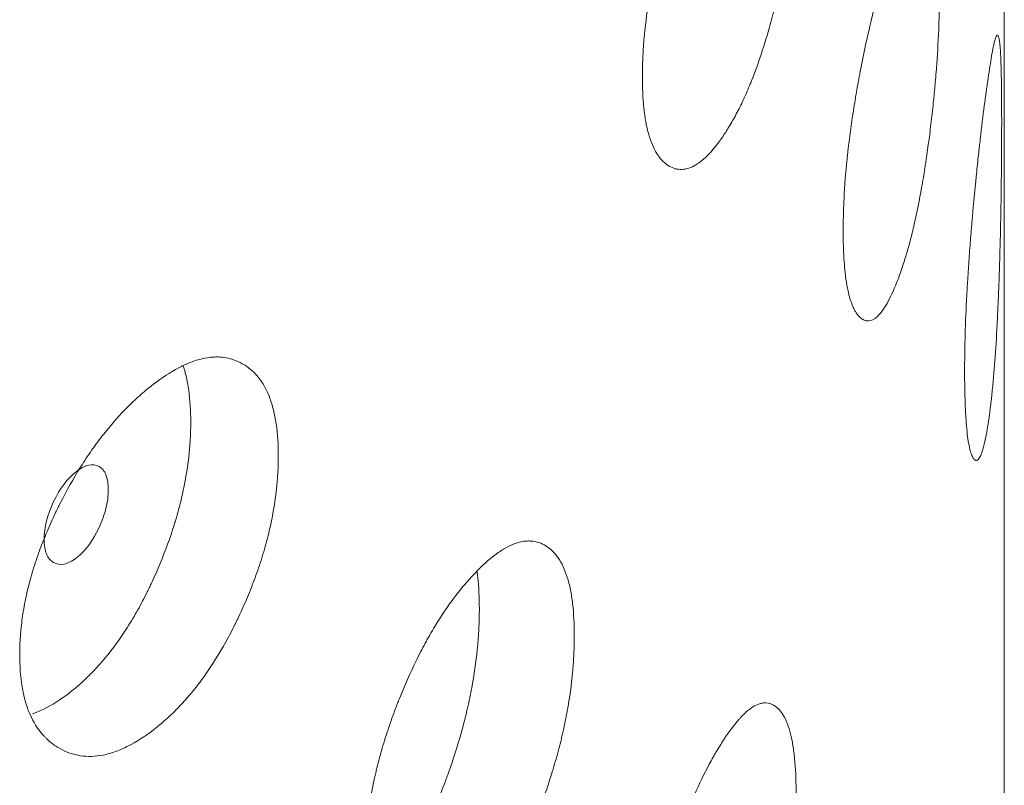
# Model space of a CAD drawing. Header units: millimetres. Extents: x 4 to 1188, y 1 to 840.
# Tile 161 of 197: x 1001.49 to 1004.15, y 225.97 to 228.04. Entities that reach past the tile are written whole.
import ezdxf

# ---------------------------------------------------------------- set-up
doc = ezdxf.new("R2010")
doc.units = ezdxf.units.MM
doc.layers.add('1', color=7, linetype='Continuous')

msp = doc.modelspace()

# ---------------------------------------------------------------- linework, layer by layer
at = {"layer": '1', "color": 154, "linetype": 'Continuous', "lineweight": 13}
msp.add_line((1004.1489, 128.8482), (1004.1489, 243.2743), dxfattribs=at)
for points, knots in [([(1003.5863, 228.5155), (1003.5863, 228.5135), (1003.5863, 228.5116), (1003.5863, 228.5077), (1003.5863, 228.5018), (1003.5861, 228.4879), (1003.5856, 228.4676), (1003.5849, 228.4509), (1003.5843, 228.4383), (1003.5841, 228.434), (1003.5836, 228.4255), (1003.5833, 228.4212), (1003.5808, 228.3826), (1003.5774, 228.3473), (1003.5705, 228.2929), (1003.5679, 228.2745), (1003.5642, 228.2512), (1003.5635, 228.2465), (1003.5619, 228.2371), (1003.5595, 228.2231), (1003.557, 228.2091), (1003.5518, 228.1812), (1003.5481, 228.1628), (1003.5422, 228.1352), (1003.5402, 228.126), (1003.536, 228.1077), (1003.5339, 228.0986), (1003.5295, 228.0804), (1003.5272, 228.0713), (1003.5237, 228.0577), (1003.5226, 228.0532), (1003.5202, 228.0442), (1003.519, 228.0397), (1003.513, 228.0175), (1003.508, 228.0001), (1003.4924, 227.949), (1003.4813, 227.9165), (1003.4677, 227.8818), (1003.4662, 227.8779), (1003.4632, 227.8704), (1003.4586, 227.8592), (1003.454, 227.8484), (1003.4446, 227.8274), (1003.4383, 227.814), (1003.4254, 227.7885), (1003.4188, 227.7764), (1003.4089, 227.7592), (1003.4055, 227.7536), (1003.4004, 227.7454), (1003.3987, 227.7428), (1003.3954, 227.7375), (1003.3937, 227.7349), (1003.3784, 227.7119), (1003.3647, 227.6942), (1003.3443, 227.6726), (1003.3375, 227.6663), (1003.3238, 227.6553), (1003.3172, 227.6508), (1003.2975, 227.6402), (1003.2818, 227.6362), (1003.2669, 227.6379), (1003.261, 227.639), (1003.2581, 227.6398), (1003.2496, 227.6428), (1003.2441, 227.6456), (1003.2335, 227.6528), (1003.2284, 227.6572), (1003.2212, 227.665), (1003.2176, 227.6692), (1003.2142, 227.6739), (1003.212, 227.6771), (1003.2108, 227.6788), (1003.2011, 227.6944), (1003.1938, 227.7115), (1003.185, 227.7422), (1003.1817, 227.7561), (1003.1791, 227.7712), (1003.1781, 227.7774), (1003.1776, 227.7806), (1003.1762, 227.7901), (1003.1754, 227.7966), (1003.1719, 227.83), (1003.1703, 227.8663), (1003.1708, 227.9056), (1003.1711, 227.9215), (1003.1714, 227.9297), (1003.1725, 227.9542), (1003.1735, 227.9709), (1003.1779, 228.0218), (1003.1823, 228.0569), (1003.189, 228.098), (1003.1898, 228.1026), (1003.1914, 228.1118), (1003.1938, 228.1255), (1003.1965, 228.1393), (1003.202, 228.1667), (1003.206, 228.185), (1003.2146, 228.2215), (1003.2192, 228.2397), (1003.2265, 228.2671), (1003.2289, 228.2762), (1003.2328, 228.2898), (1003.2341, 228.2944), (1003.2367, 228.3035), (1003.238, 228.308), (1003.25, 228.3486), (1003.2613, 228.3836), (1003.2793, 228.4343), (1003.2856, 228.4509), (1003.2936, 228.4713), (1003.2952, 228.4753), (1003.2984, 228.4833), (1003.3, 228.4872), (1003.3049, 228.499), (1003.3081, 228.5067), (1003.3245, 228.5443), (1003.3379, 228.572), (1003.3549, 228.6037), (1003.36, 228.613), (1003.3652, 228.622), (1003.3686, 228.6279), (1003.3704, 228.6309), (1003.3789, 228.6453), (1003.3857, 228.6561), (1003.406, 228.6866), (1003.4193, 228.7044), (1003.434, 228.7209), (1003.4356, 228.7227), (1003.4388, 228.7261), (1003.4437, 228.7311), (1003.4547, 228.7416), (1003.4698, 228.7531), (1003.4841, 228.76), (1003.4938, 228.7624), (1003.4978, 228.7629), (1003.5005, 228.7631), (1003.5018, 228.7632), (1003.5136, 228.7631), (1003.5231, 228.7594), (1003.5363, 228.7493), (1003.5405, 228.7451), (1003.5454, 228.7388), (1003.5464, 228.7375), (1003.5483, 228.7348), (1003.5512, 228.7306), (1003.5539, 228.7259), (1003.5625, 228.7092), (1003.5682, 228.6925), (1003.574, 228.6671), (1003.5751, 228.6618), (1003.5771, 228.6507), (1003.5781, 228.645), (1003.5806, 228.6273), (1003.582, 228.6148), (1003.5853, 228.5754), (1003.5863, 228.5466), (1003.5863, 228.5155)], [0, 0, 0, 0, 0.001953, 0.001953, 0.003906, 0.007813, 0.015625, 0.023438, 0.023438, 0.027344, 0.027344, 0.03125, 0.03125, 0.0625, 0.0625, 0.078125, 0.078125, 0.082031, 0.082031, 0.085938, 0.09375, 0.09375, 0.109375, 0.109375, 0.117188, 0.117188, 0.125, 0.125, 0.132813, 0.132813, 0.136719, 0.136719, 0.140625, 0.140625, 0.15625, 0.15625, 0.1875, 0.1875, 0.191406, 0.191406, 0.195313, 0.203125, 0.203125, 0.21875, 0.21875, 0.234375, 0.234375, 0.242188, 0.242188, 0.246094, 0.246094, 0.25, 0.25, 0.28125, 0.28125, 0.296875, 0.296875, 0.3125, 0.3125, 0.34375, 0.351563, 0.351563, 0.359375, 0.359375, 0.375, 0.375, 0.390625, 0.390625, 0.398438, 0.402344, 0.402344, 0.40625, 0.40625, 0.4375, 0.4375, 0.453125, 0.457031, 0.457031, 0.460938, 0.460938, 0.46875, 0.46875, 0.5, 0.507813, 0.507813, 0.515625, 0.515625, 0.53125, 0.53125, 0.5625, 0.5625, 0.566406, 0.566406, 0.570313, 0.578125, 0.578125, 0.59375, 0.59375, 0.609375, 0.609375, 0.617188, 0.617188, 0.621094, 0.621094, 0.625, 0.625, 0.65625, 0.65625, 0.671875, 0.671875, 0.675781, 0.675781, 0.679688, 0.679688, 0.6875, 0.6875, 0.71875, 0.71875, 0.726563, 0.730469, 0.730469, 0.734375, 0.734375, 0.75, 0.75, 0.78125, 0.78125, 0.785156, 0.785156, 0.789063, 0.796875, 0.8125, 0.828125, 0.835938, 0.839844, 0.839844, 0.84375, 0.84375, 0.875, 0.875, 0.890625, 0.890625, 0.894531, 0.894531, 0.898438, 0.90625, 0.90625, 0.9375, 0.9375, 0.945313, 0.945313, 0.953125, 0.953125, 0.96875, 0.96875, 1, 1, 1, 1]), ([(1003.9739, 228.1267), (1003.9739, 228.1248), (1003.9739, 228.1228), (1003.9739, 228.1189), (1003.9738, 228.113), (1003.9737, 228.0991), (1003.9735, 228.0788), (1003.9731, 228.0621), (1003.9727, 228.0494), (1003.9726, 228.0451), (1003.9723, 228.0366), (1003.9722, 228.0323), (1003.9708, 227.9935), (1003.9689, 227.958), (1003.9649, 227.9031), (1003.9634, 227.8845), (1003.9613, 227.861), (1003.9609, 227.8562), (1003.96, 227.8468), (1003.9587, 227.8326), (1003.9572, 227.8185), (1003.9542, 227.7903), (1003.9521, 227.7715), (1003.9487, 227.7436), (1003.9475, 227.7343), (1003.9451, 227.7157), (1003.9438, 227.7065), (1003.9412, 227.688), (1003.9399, 227.6788), (1003.9379, 227.6649), (1003.9372, 227.6603), (1003.9358, 227.6512), (1003.9351, 227.6467), (1003.9316, 227.6241), (1003.9286, 227.6063), (1003.9194, 227.5542), (1003.9127, 227.521), (1003.9045, 227.4854), (1003.9036, 227.4815), (1003.9018, 227.4737), (1003.899, 227.4622), (1003.8962, 227.4512), (1003.8905, 227.4295), (1003.8866, 227.4157), (1003.8786, 227.3894), (1003.8746, 227.3769), (1003.8684, 227.359), (1003.8663, 227.3532), (1003.8632, 227.3447), (1003.8621, 227.3419), (1003.86, 227.3364), (1003.8589, 227.3336), (1003.8493, 227.3096), (1003.8407, 227.2911), (1003.8277, 227.2682), (1003.8233, 227.2613), (1003.8146, 227.2495), (1003.8103, 227.2445), (1003.7976, 227.2326), (1003.7873, 227.2275), (1003.7776, 227.2282), (1003.7737, 227.229), (1003.7718, 227.2296), (1003.7662, 227.232), (1003.7625, 227.2345), (1003.7555, 227.2409), (1003.7522, 227.245), (1003.7473, 227.2523), (1003.7449, 227.2562), (1003.7427, 227.2607), (1003.7412, 227.2638), (1003.7404, 227.2654), (1003.7339, 227.2804), (1003.729, 227.297), (1003.7231, 227.3271), (1003.7209, 227.3407), (1003.7191, 227.3557), (1003.7185, 227.3618), (1003.7181, 227.3649), (1003.7172, 227.3744), (1003.7167, 227.3809), (1003.7143, 227.414), (1003.7132, 227.4501), (1003.7135, 227.4895), (1003.7138, 227.5055), (1003.7139, 227.5136), (1003.7147, 227.5382), (1003.7154, 227.555), (1003.7183, 227.6062), (1003.7213, 227.6416), (1003.7258, 227.6832), (1003.7263, 227.6878), (1003.7274, 227.6971), (1003.7291, 227.711), (1003.7308, 227.7249), (1003.7345, 227.7527), (1003.7372, 227.7713), (1003.7429, 227.8084), (1003.746, 227.8269), (1003.7508, 227.8547), (1003.7525, 227.864), (1003.755, 227.8779), (1003.7559, 227.8826), (1003.7576, 227.8918), (1003.7585, 227.8964), (1003.7664, 227.9378), (1003.7739, 227.9736), (1003.7857, 228.0255), (1003.7898, 228.0425), (1003.795, 228.0634), (1003.796, 228.0676), (1003.7981, 228.0758), (1003.7992, 228.0798), (1003.8023, 228.0919), (1003.8044, 228.0998), (1003.815, 228.1385), (1003.8236, 228.1671), (1003.8345, 228.1999), (1003.8377, 228.2096), (1003.841, 228.2189), (1003.8432, 228.2251), (1003.8443, 228.2281), (1003.8497, 228.2431), (1003.854, 228.2543), (1003.8666, 228.2862), (1003.8749, 228.3049), (1003.8839, 228.3223), (1003.8849, 228.3242), (1003.8869, 228.3279), (1003.8899, 228.3332), (1003.8966, 228.3444), (1003.9058, 228.3569), (1003.9144, 228.3647), (1003.9202, 228.3677), (1003.9226, 228.3685), (1003.9242, 228.3689), (1003.9249, 228.369), (1003.9319, 228.3697), (1003.9375, 228.3666), (1003.9452, 228.3573), (1003.9476, 228.3534), (1003.9505, 228.3475), (1003.9511, 228.3462), (1003.9522, 228.3436), (1003.9538, 228.3396), (1003.9554, 228.3351), (1003.9603, 228.3189), (1003.9636, 228.3026), (1003.9669, 228.2776), (1003.9675, 228.2723), (1003.9687, 228.2613), (1003.9692, 228.2557), (1003.9707, 228.2381), (1003.9714, 228.2257), (1003.9733, 228.1865), (1003.9739, 228.1578), (1003.9739, 228.1267)], [0, 0, 0, 0, 0.001953, 0.001953, 0.003906, 0.007812, 0.015625, 0.023437, 0.023437, 0.027344, 0.027344, 0.03125, 0.03125, 0.0625, 0.0625, 0.078125, 0.078125, 0.082031, 0.082031, 0.085937, 0.09375, 0.09375, 0.109375, 0.109375, 0.117187, 0.117187, 0.125, 0.125, 0.132812, 0.132812, 0.136719, 0.136719, 0.140625, 0.140625, 0.15625, 0.15625, 0.1875, 0.1875, 0.191406, 0.191406, 0.195312, 0.203125, 0.203125, 0.21875, 0.21875, 0.234375, 0.234375, 0.242187, 0.242187, 0.246094, 0.246094, 0.25, 0.25, 0.28125, 0.28125, 0.296875, 0.296875, 0.3125, 0.3125, 0.34375, 0.351562, 0.351562, 0.359375, 0.359375, 0.375, 0.375, 0.390625, 0.390625, 0.398437, 0.402344, 0.402344, 0.40625, 0.40625, 0.4375, 0.4375, 0.453125, 0.457031, 0.457031, 0.460937, 0.460937, 0.46875, 0.46875, 0.5, 0.507812, 0.507812, 0.515625, 0.515625, 0.53125, 0.53125, 0.5625, 0.5625, 0.566406, 0.566406, 0.570312, 0.578125, 0.578125, 0.59375, 0.59375, 0.609375, 0.609375, 0.617187, 0.617187, 0.621094, 0.621094, 0.625, 0.625, 0.65625, 0.65625, 0.671875, 0.671875, 0.675781, 0.675781, 0.679687, 0.679687, 0.6875, 0.6875, 0.71875, 0.71875, 0.726562, 0.730469, 0.730469, 0.734375, 0.734375, 0.75, 0.75, 0.78125, 0.78125, 0.785156, 0.785156, 0.789062, 0.796875, 0.8125, 0.828125, 0.835937, 0.839844, 0.839844, 0.84375, 0.84375, 0.875, 0.875, 0.890625, 0.890625, 0.894531, 0.894531, 0.898437, 0.90625, 0.90625, 0.9375, 0.9375, 0.945312, 0.945312, 0.953125, 0.953125, 0.96875, 0.96875, 1, 1, 1, 1]), ([(1004.1418, 227.7604), (1004.1418, 227.7584), (1004.1418, 227.7565), (1004.1418, 227.7526), (1004.1417, 227.7467), (1004.1417, 227.7327), (1004.1417, 227.7124), (1004.1416, 227.6957), (1004.1415, 227.683), (1004.1415, 227.6787), (1004.1414, 227.6702), (1004.1414, 227.6659), (1004.1411, 227.627), (1004.1407, 227.5914), (1004.1398, 227.5363), (1004.1395, 227.5177), (1004.139, 227.494), (1004.1389, 227.4893), (1004.1387, 227.4798), (1004.1384, 227.4655), (1004.1381, 227.4513), (1004.1373, 227.423), (1004.1368, 227.4041), (1004.136, 227.376), (1004.1356, 227.3667), (1004.135, 227.348), (1004.1347, 227.3386), (1004.134, 227.32), (1004.1336, 227.3107), (1004.1331, 227.2968), (1004.1329, 227.2922), (1004.1325, 227.283), (1004.1323, 227.2784), (1004.1313, 227.2556), (1004.1305, 227.2377), (1004.1277, 227.1851), (1004.1257, 227.1515), (1004.123, 227.1155), (1004.1227, 227.1115), (1004.1221, 227.1037), (1004.1212, 227.0921), (1004.1202, 227.0808), (1004.1183, 227.0588), (1004.1169, 227.0448), (1004.1141, 227.0181), (1004.1126, 227.0054), (1004.1103, 226.9871), (1004.1096, 226.9812), (1004.1084, 226.9725), (1004.108, 226.9697), (1004.1072, 226.964), (1004.1068, 226.9613), (1004.1031, 226.9367), (1004.0996, 226.9177), (1004.0943, 226.894), (1004.0925, 226.8869), (1004.0888, 226.8746), (1004.0869, 226.8694), (1004.0814, 226.8567), (1004.0768, 226.8511), (1004.0724, 226.8512), (1004.0706, 226.8517), (1004.0697, 226.8522), (1004.0671, 226.8542), (1004.0654, 226.8565), (1004.0621, 226.8626), (1004.0605, 226.8664), (1004.0582, 226.8734), (1004.0571, 226.8772), (1004.056, 226.8816), (1004.0553, 226.8846), (1004.0549, 226.8861), (1004.0518, 226.9007), (1004.0494, 226.917), (1004.0464, 226.9468), (1004.0454, 226.9603), (1004.0445, 226.9751), (1004.0442, 226.9812), (1004.044, 226.9843), (1004.0435, 226.9937), (1004.0433, 227.0001), (1004.0421, 227.0331), (1004.0415, 227.0692), (1004.0417, 227.1086), (1004.0418, 227.1246), (1004.0419, 227.1327), (1004.0423, 227.1574), (1004.0426, 227.1742), (1004.0441, 227.2256), (1004.0456, 227.2612), (1004.0478, 227.303), (1004.0481, 227.3077), (1004.0486, 227.317), (1004.0494, 227.331), (1004.0503, 227.3451), (1004.0521, 227.3731), (1004.0534, 227.3918), (1004.0561, 227.4292), (1004.0576, 227.448), (1004.0599, 227.4761), (1004.0607, 227.4855), (1004.0619, 227.4995), (1004.0623, 227.5042), (1004.0631, 227.5136), (1004.0635, 227.5182), (1004.0673, 227.5601), (1004.0707, 227.5963), (1004.0761, 227.6489), (1004.0779, 227.6662), (1004.0802, 227.6874), (1004.0807, 227.6916), (1004.0816, 227.6999), (1004.0821, 227.704), (1004.0835, 227.7163), (1004.0844, 227.7243), (1004.089, 227.7636), (1004.0926, 227.7927), (1004.0971, 227.8262), (1004.0984, 227.836), (1004.0997, 227.8455), (1004.1006, 227.8518), (1004.101, 227.8549), (1004.1032, 227.8702), (1004.1048, 227.8817), (1004.1097, 227.9142), (1004.1128, 227.9334), (1004.116, 227.9513), (1004.1163, 227.9533), (1004.117, 227.957), (1004.1181, 227.9625), (1004.1204, 227.9741), (1004.1235, 227.987), (1004.1262, 227.9953), (1004.128, 227.9987), (1004.1287, 227.9995), (1004.1292, 228), (1004.1294, 228.0002), (1004.1315, 228.0013), (1004.133, 227.9985), (1004.1351, 227.9895), (1004.1357, 227.9858), (1004.1364, 227.98), (1004.1366, 227.9788), (1004.1368, 227.9762), (1004.1373, 227.9723), (1004.1376, 227.9678), (1004.1388, 227.952), (1004.1396, 227.9358), (1004.1403, 227.9109), (1004.1404, 227.9057), (1004.1407, 227.8948), (1004.1408, 227.8891), (1004.1411, 227.8716), (1004.1413, 227.8593), (1004.1416, 227.8202), (1004.1418, 227.7915), (1004.1418, 227.7604)], [0, 0, 0, 0, 0.001953, 0.001953, 0.003906, 0.007812, 0.015625, 0.023437, 0.023437, 0.027344, 0.027344, 0.03125, 0.03125, 0.0625, 0.0625, 0.078125, 0.078125, 0.082031, 0.082031, 0.085937, 0.09375, 0.09375, 0.109375, 0.109375, 0.117187, 0.117187, 0.125, 0.125, 0.132812, 0.132812, 0.136719, 0.136719, 0.140625, 0.140625, 0.15625, 0.15625, 0.1875, 0.1875, 0.191406, 0.191406, 0.195312, 0.203125, 0.203125, 0.21875, 0.21875, 0.234375, 0.234375, 0.242187, 0.242187, 0.246094, 0.246094, 0.25, 0.25, 0.28125, 0.28125, 0.296875, 0.296875, 0.3125, 0.3125, 0.34375, 0.351562, 0.351562, 0.359375, 0.359375, 0.375, 0.375, 0.390625, 0.390625, 0.398437, 0.402344, 0.402344, 0.40625, 0.40625, 0.4375, 0.4375, 0.453125, 0.457031, 0.457031, 0.460937, 0.460937, 0.46875, 0.46875, 0.5, 0.507812, 0.507812, 0.515625, 0.515625, 0.53125, 0.53125, 0.5625, 0.5625, 0.566406, 0.566406, 0.570312, 0.578125, 0.578125, 0.59375, 0.59375, 0.609375, 0.609375, 0.617187, 0.617187, 0.621094, 0.621094, 0.625, 0.625, 0.65625, 0.65625, 0.671875, 0.671875, 0.675781, 0.675781, 0.679687, 0.679687, 0.6875, 0.6875, 0.71875, 0.71875, 0.726562, 0.730469, 0.730469, 0.734375, 0.734375, 0.75, 0.75, 0.78125, 0.78125, 0.785156, 0.785156, 0.789062, 0.796875, 0.8125, 0.828125, 0.835937, 0.839844, 0.839844, 0.84375, 0.84375, 0.875, 0.875, 0.890625, 0.890625, 0.894531, 0.894531, 0.898437, 0.90625, 0.90625, 0.9375, 0.9375, 0.945312, 0.945312, 0.953125, 0.953125, 0.96875, 0.96875, 1, 1, 1, 1]), ([(1002.1866, 226.8633), (1002.1866, 226.8614), (1002.1866, 226.8594), (1002.1866, 226.8555), (1002.1866, 226.8496), (1002.1862, 226.8358), (1002.1854, 226.8156), (1002.1841, 226.7991), (1002.183, 226.7866), (1002.1826, 226.7824), (1002.1817, 226.774), (1002.1813, 226.7698), (1002.1767, 226.7317), (1002.1706, 226.6972), (1002.1581, 226.6443), (1002.1534, 226.6265), (1002.1469, 226.604), (1002.1455, 226.5995), (1002.1428, 226.5905), (1002.1385, 226.577), (1002.1341, 226.5636), (1002.1248, 226.5369), (1002.1182, 226.5193), (1002.1077, 226.493), (1002.104, 226.4843), (1002.0967, 226.467), (1002.0929, 226.4583), (1002.0851, 226.4411), (1002.0811, 226.4325), (1002.075, 226.4197), (1002.0729, 226.4155), (1002.0688, 226.407), (1002.0667, 226.4028), (1002.0561, 226.3819), (1002.0473, 226.3656), (1002.0201, 226.318), (1002.0008, 226.2879), (1001.9774, 226.2562), (1001.9748, 226.2528), (1001.9696, 226.2459), (1001.9617, 226.2357), (1001.9537, 226.2259), (1001.9377, 226.2069), (1001.9269, 226.195), (1001.9049, 226.1723), (1001.8938, 226.1617), (1001.8769, 226.1466), (1001.8713, 226.1418), (1001.8627, 226.1347), (1001.8599, 226.1324), (1001.8541, 226.1278), (1001.8513, 226.1256), (1001.8256, 226.1059), (1001.8028, 226.0912), (1001.7689, 226.0741), (1001.7576, 226.0692), (1001.7351, 226.0612), (1001.7241, 226.0581), (1001.6918, 226.0517), (1001.6662, 226.0511), (1001.642, 226.0559), (1001.6325, 226.0583), (1001.6278, 226.0597), (1001.6139, 226.0645), (1001.6051, 226.0685), (1001.5881, 226.078), (1001.5799, 226.0834), (1001.5682, 226.0927), (1001.5625, 226.0977), (1001.5571, 226.1031), (1001.5535, 226.1068), (1001.5517, 226.1088), (1001.5361, 226.1264), (1001.5244, 226.1451), (1001.5104, 226.1776), (1001.5053, 226.1922), (1001.5011, 226.2079), (1001.4995, 226.2143), (1001.4987, 226.2175), (1001.4966, 226.2274), (1001.4953, 226.234), (1001.4897, 226.2682), (1001.4871, 226.3048), (1001.4879, 226.344), (1001.4885, 226.3599), (1001.4889, 226.3679), (1001.4906, 226.3923), (1001.4923, 226.4087), (1001.4992, 226.4587), (1001.5061, 226.4929), (1001.5169, 226.5326), (1001.5181, 226.537), (1001.5207, 226.5458), (1001.5246, 226.5591), (1001.5288, 226.5722), (1001.5376, 226.5985), (1001.544, 226.616), (1001.5577, 226.6507), (1001.565, 226.6679), (1001.5767, 226.6937), (1001.5807, 226.7023), (1001.5869, 226.7151), (1001.589, 226.7194), (1001.5932, 226.728), (1001.5953, 226.7322), (1001.6146, 226.7702), (1001.6328, 226.8028), (1001.6622, 226.8497), (1001.6723, 226.865), (1001.6854, 226.8836), (1001.688, 226.8873), (1001.6933, 226.8946), (1001.696, 226.8982), (1001.7039, 226.9089), (1001.7093, 226.9159), (1001.7362, 226.95), (1001.7583, 226.9748), (1001.7865, 227.0029), (1001.7951, 227.0111), (1001.8036, 227.0189), (1001.8094, 227.0241), (1001.8122, 227.0267), (1001.8266, 227.0392), (1001.838, 227.0486), (1001.8721, 227.0747), (1001.8945, 227.0895), (1001.9196, 227.1028), (1001.9223, 227.1042), (1001.9278, 227.107), (1001.9361, 227.1109), (1001.9549, 227.119), (1001.981, 227.1271), (1002.0058, 227.1308), (1002.0225, 227.1311), (1002.0296, 227.1307), (1002.0342, 227.1303), (1002.0365, 227.1301), (1002.0571, 227.1274), (1002.0739, 227.1215), (1002.0971, 227.1084), (1002.1045, 227.1034), (1002.1134, 227.096), (1002.1151, 227.0944), (1002.1185, 227.0913), (1002.1236, 227.0864), (1002.1284, 227.0811), (1002.1437, 227.0625), (1002.1541, 227.0445), (1002.1645, 227.0178), (1002.1664, 227.0122), (1002.1701, 227.0006), (1002.1718, 226.9947), (1002.1764, 226.9764), (1002.1789, 226.9636), (1002.1848, 226.9235), (1002.1866, 226.8944), (1002.1866, 226.8633)], [0, 0, 0, 0, 0.001953, 0.001953, 0.003906, 0.007813, 0.015625, 0.023438, 0.023438, 0.027344, 0.027344, 0.03125, 0.03125, 0.0625, 0.0625, 0.078125, 0.078125, 0.082031, 0.082031, 0.085938, 0.09375, 0.09375, 0.109375, 0.109375, 0.117188, 0.117188, 0.125, 0.125, 0.132813, 0.132813, 0.136719, 0.136719, 0.140625, 0.140625, 0.15625, 0.15625, 0.1875, 0.1875, 0.191406, 0.191406, 0.195313, 0.203125, 0.203125, 0.21875, 0.21875, 0.234375, 0.234375, 0.242188, 0.242188, 0.246094, 0.246094, 0.25, 0.25, 0.28125, 0.28125, 0.296875, 0.296875, 0.3125, 0.3125, 0.34375, 0.351563, 0.351563, 0.359375, 0.359375, 0.375, 0.375, 0.390625, 0.390625, 0.398438, 0.402344, 0.402344, 0.40625, 0.40625, 0.4375, 0.4375, 0.453125, 0.457031, 0.457031, 0.460938, 0.460938, 0.46875, 0.46875, 0.5, 0.507813, 0.507813, 0.515625, 0.515625, 0.53125, 0.53125, 0.5625, 0.5625, 0.566406, 0.566406, 0.570313, 0.578125, 0.578125, 0.59375, 0.59375, 0.609375, 0.609375, 0.617188, 0.617188, 0.621094, 0.621094, 0.625, 0.625, 0.65625, 0.65625, 0.671875, 0.671875, 0.675781, 0.675781, 0.679688, 0.679688, 0.6875, 0.6875, 0.71875, 0.71875, 0.726563, 0.730469, 0.730469, 0.734375, 0.734375, 0.75, 0.75, 0.78125, 0.78125, 0.785156, 0.785156, 0.789063, 0.796875, 0.8125, 0.828125, 0.835938, 0.839844, 0.839844, 0.84375, 0.84375, 0.875, 0.875, 0.890625, 0.890625, 0.894531, 0.894531, 0.898438, 0.90625, 0.90625, 0.9375, 0.9375, 0.945313, 0.945313, 0.953125, 0.953125, 0.96875, 0.96875, 1, 1, 1, 1]), ([(1001.9299, 227.106), (1001.9308, 227.1033), (1001.9317, 227.1005), (1001.9343, 227.0919), (1001.9358, 227.086), (1001.9402, 227.0678), (1001.9426, 227.055), (1001.9482, 227.0152), (1001.95, 226.9864), (1001.95, 226.9557)], [0, 0, 0, 0, 0.064671, 0.064671, 0.19829, 0.19829, 0.465526, 0.465526, 1, 1, 1, 1]), ([(1001.95, 226.9557), (1001.95, 226.9538), (1001.95, 226.9519), (1001.95, 226.948), (1001.9499, 226.9422), (1001.9496, 226.9285), (1001.9488, 226.9087), (1001.9476, 226.8924), (1001.9465, 226.8801), (1001.9461, 226.876), (1001.9453, 226.8677), (1001.9449, 226.8635), (1001.9406, 226.826), (1001.9347, 226.792), (1001.9228, 226.7399), (1001.9183, 226.7223), (1001.912, 226.7001), (1001.9107, 226.6957), (1001.9081, 226.6868), (1001.904, 226.6734), (1001.8997, 226.6602), (1001.8848, 226.6162), (1001.8712, 226.5815), (1001.8524, 226.5388), (1001.8485, 226.5303), (1001.8426, 226.5176), (1001.8406, 226.5133), (1001.8365, 226.5049), (1001.8345, 226.5008), (1001.8242, 226.48), (1001.8072, 226.4475), (1001.7842, 226.409), (1001.7673, 226.3831), (1001.7598, 226.3723), (1001.7548, 226.3651), (1001.7523, 226.3616), (1001.7294, 226.33), (1001.7083, 226.3048), (1001.6759, 226.2711), (1001.6621, 226.2578), (1001.6482, 226.2455), (1001.6426, 226.2407), (1001.6398, 226.2383), (1001.6313, 226.2313), (1001.6257, 226.2268), (1001.5975, 226.2053), (1001.5751, 226.1909), (1001.5471, 226.1771), (1001.5415, 226.1745), (1001.5331, 226.171), (1001.5303, 226.1699), (1001.5258, 226.1682), (1001.524, 226.1675), (1001.5223, 226.1669)], [0, 0, 0, 0, 0.006611, 0.006611, 0.013222, 0.026444, 0.052888, 0.079331, 0.079331, 0.092553, 0.092553, 0.105775, 0.105775, 0.211551, 0.211551, 0.264438, 0.264438, 0.27766, 0.27766, 0.290882, 0.317326, 0.317326, 0.423101, 0.423101, 0.449545, 0.449545, 0.462767, 0.462767, 0.475989, 0.475989, 0.528877, 0.581764, 0.608208, 0.62143, 0.62143, 0.634652, 0.634652, 0.740427, 0.740427, 0.793315, 0.806537, 0.806537, 0.819759, 0.819759, 0.846203, 0.846203, 0.951978, 0.951978, 0.978422, 0.978422, 0.991644, 0.991644, 1, 1, 1, 1]), ([(1001.5536, 226.6387), (1001.5536, 226.6227), (1001.5557, 226.6094), (1001.5643, 226.5885), (1001.5706, 226.5808), (1001.5879, 226.571), (1001.5974, 226.5695), (1001.618, 226.5738), (1001.629, 226.5793), (1001.6651, 226.6072), (1001.6853, 226.6343), (1001.7105, 226.6884), (1001.7167, 226.7059), (1001.723, 226.7314), (1001.7245, 226.7398), (1001.7266, 226.7563), (1001.7271, 226.7643), (1001.7271, 226.7886), (1001.725, 226.8019), (1001.7188, 226.8176), (1001.7162, 226.8221), (1001.71, 226.8297), (1001.7064, 226.8327), (1001.6937, 226.8399), (1001.6844, 226.8412), (1001.6641, 226.8368), (1001.6532, 226.8312), (1001.6171, 226.8033), (1001.5963, 226.7759), (1001.5624, 226.7049), (1001.5537, 226.6709), (1001.5536, 226.6387)], [0, 0, 0, 0, 0.0625, 0.0625, 0.125, 0.125, 0.1875, 0.1875, 0.25, 0.25, 0.375, 0.375, 0.4375, 0.4375, 0.46875, 0.46875, 0.5, 0.5, 0.5625, 0.5625, 0.59375, 0.59375, 0.625, 0.625, 0.6875, 0.6875, 0.75, 0.75, 0.875, 0.875, 1, 1, 1, 1]), ([(1002.9867, 226.378), (1002.9867, 226.3761), (1002.9867, 226.3741), (1002.9867, 226.3702), (1002.9866, 226.3643), (1002.9864, 226.3504), (1002.9857, 226.3302), (1002.9847, 226.3136), (1002.9838, 226.301), (1002.9835, 226.2968), (1002.9828, 226.2883), (1002.9824, 226.2841), (1002.9789, 226.2457), (1002.9741, 226.2108), (1002.9643, 226.157), (1002.9606, 226.1388), (1002.9554, 226.1159), (1002.9544, 226.1113), (1002.9522, 226.102), (1002.9489, 226.0882), (1002.9453, 226.0745), (1002.938, 226.0472), (1002.9328, 226.029), (1002.9245, 226.002), (1002.9217, 225.9931), (1002.9158, 225.9752), (1002.9128, 225.9662), (1002.9067, 225.9485), (1002.9035, 225.9396), (1002.8987, 225.9264), (1002.8971, 225.9219), (1002.8938, 225.9132), (1002.8921, 225.9088), (1002.8837, 225.8872), (1002.8768, 225.8703), (1002.8552, 225.8207), (1002.8398, 225.7892), (1002.8212, 225.7558), (1002.8191, 225.7521), (1002.8149, 225.7449), (1002.8086, 225.7341), (1002.8023, 225.7238), (1002.7894, 225.7036), (1002.7808, 225.6909), (1002.7632, 225.6666), (1002.7542, 225.6552), (1002.7407, 225.6389), (1002.7361, 225.6336), (1002.7293, 225.6259), (1002.727, 225.6234), (1002.7224, 225.6184), (1002.7201, 225.616), (1002.6994, 225.5944), (1002.681, 225.5781), (1002.6535, 225.5585), (1002.6444, 225.5527), (1002.6261, 225.543), (1002.6172, 225.5392), (1002.591, 225.5304), (1002.5701, 225.5279), (1002.5504, 225.531), (1002.5426, 225.5327), (1002.5388, 225.5337), (1002.5275, 225.5375), (1002.5202, 225.5409), (1002.5063, 225.5491), (1002.4996, 225.5539), (1002.49, 225.5624), (1002.4854, 225.5669), (1002.4809, 225.5719), (1002.4779, 225.5754), (1002.4765, 225.5772), (1002.4637, 225.5937), (1002.4541, 225.6115), (1002.4426, 225.643), (1002.4384, 225.6572), (1002.4349, 225.6726), (1002.4336, 225.6788), (1002.433, 225.682), (1002.4312, 225.6917), (1002.4301, 225.6983), (1002.4255, 225.732), (1002.4234, 225.7684), (1002.424, 225.8077), (1002.4245, 225.8236), (1002.4248, 225.8317), (1002.4263, 225.8562), (1002.4277, 225.8727), (1002.4333, 225.9232), (1002.4391, 225.958), (1002.4479, 225.9984), (1002.4489, 226.003), (1002.451, 226.012), (1002.4542, 226.0255), (1002.4577, 226.039), (1002.4649, 226.0659), (1002.4701, 226.0838), (1002.4814, 226.1195), (1002.4874, 226.1373), (1002.497, 226.164), (1002.5003, 226.1729), (1002.5053, 226.1862), (1002.507, 226.1906), (1002.5105, 226.1994), (1002.5122, 226.2038), (1002.528, 226.2433), (1002.5429, 226.2772), (1002.5669, 226.3263), (1002.5751, 226.3423), (1002.5858, 226.3619), (1002.5879, 226.3658), (1002.5922, 226.3734), (1002.5944, 226.3772), (1002.6008, 226.3885), (1002.6052, 226.3959), (1002.6271, 226.432), (1002.645, 226.4584), (1002.6678, 226.4885), (1002.6747, 226.4973), (1002.6816, 226.5058), (1002.6863, 226.5114), (1002.6886, 226.5142), (1002.7002, 226.5278), (1002.7094, 226.538), (1002.7368, 226.5666), (1002.7548, 226.5831), (1002.7749, 226.5982), (1002.7771, 226.5998), (1002.7815, 226.6029), (1002.7881, 226.6075), (1002.8032, 226.6169), (1002.824, 226.627), (1002.8438, 226.6325), (1002.8571, 226.6339), (1002.8627, 226.6341), (1002.8664, 226.634), (1002.8682, 226.6339), (1002.8846, 226.6327), (1002.8978, 226.6281), (1002.9162, 226.6167), (1002.9221, 226.6121), (1002.929, 226.6054), (1002.9304, 226.604), (1002.9331, 226.6011), (1002.9371, 226.5966), (1002.9409, 226.5916), (1002.9529, 226.5741), (1002.9611, 226.5569), (1002.9693, 226.5309), (1002.9708, 226.5254), (1002.9737, 226.5141), (1002.975, 226.5083), (1002.9786, 226.4904), (1002.9806, 226.4778), (1002.9852, 226.438), (1002.9867, 226.4091), (1002.9867, 226.378)], [0, 0, 0, 0, 0.001953, 0.001953, 0.003906, 0.007813, 0.015625, 0.023438, 0.023438, 0.027344, 0.027344, 0.03125, 0.03125, 0.0625, 0.0625, 0.078125, 0.078125, 0.082031, 0.082031, 0.085937, 0.09375, 0.09375, 0.109375, 0.109375, 0.117187, 0.117187, 0.125, 0.125, 0.132812, 0.132812, 0.136719, 0.136719, 0.140625, 0.140625, 0.15625, 0.15625, 0.1875, 0.1875, 0.191406, 0.191406, 0.195313, 0.203125, 0.203125, 0.21875, 0.21875, 0.234375, 0.234375, 0.242188, 0.242188, 0.246094, 0.246094, 0.25, 0.25, 0.28125, 0.28125, 0.296875, 0.296875, 0.3125, 0.3125, 0.34375, 0.351563, 0.351563, 0.359375, 0.359375, 0.375, 0.375, 0.390625, 0.390625, 0.398438, 0.402344, 0.402344, 0.40625, 0.40625, 0.4375, 0.4375, 0.453125, 0.457031, 0.457031, 0.460938, 0.460938, 0.46875, 0.46875, 0.5, 0.507813, 0.507813, 0.515625, 0.515625, 0.53125, 0.53125, 0.5625, 0.5625, 0.566406, 0.566406, 0.570313, 0.578125, 0.578125, 0.59375, 0.59375, 0.609375, 0.609375, 0.617188, 0.617188, 0.621094, 0.621094, 0.625, 0.625, 0.65625, 0.65625, 0.671875, 0.671875, 0.675781, 0.675781, 0.679688, 0.679688, 0.6875, 0.6875, 0.71875, 0.71875, 0.726563, 0.730469, 0.730469, 0.734375, 0.734375, 0.75, 0.75, 0.78125, 0.78125, 0.785156, 0.785156, 0.789063, 0.796875, 0.8125, 0.828125, 0.835938, 0.839844, 0.839844, 0.84375, 0.84375, 0.875, 0.875, 0.890625, 0.890625, 0.894531, 0.894531, 0.898438, 0.90625, 0.90625, 0.9375, 0.9375, 0.945313, 0.945313, 0.953125, 0.953125, 0.96875, 0.96875, 1, 1, 1, 1]), ([(1002.7239, 226.5504), (1002.7246, 226.5457), (1002.7251, 226.5409), (1002.7286, 226.5098), (1002.73, 226.4812), (1002.73, 226.4505)], [0, 0, 0, 0, 0.155049, 0.155049, 1, 1, 1, 1]), ([(1002.73, 226.4505), (1002.73, 226.4486), (1002.73, 226.4467), (1002.73, 226.4428), (1002.7299, 226.437), (1002.7297, 226.4233), (1002.7291, 226.4034), (1002.7281, 226.387), (1002.7273, 226.3746), (1002.727, 226.3704), (1002.7264, 226.3621), (1002.726, 226.3579), (1002.7226, 226.3201), (1002.718, 226.2857), (1002.7087, 226.2327), (1002.7052, 226.2148), (1002.7002, 226.1922), (1002.6992, 226.1876), (1002.6971, 226.1785), (1002.6939, 226.1649), (1002.6905, 226.1513), (1002.6788, 226.1062), (1002.6681, 226.0706), (1002.6532, 226.0265), (1002.6501, 226.0177), (1002.6454, 226.0046), (1002.6438, 226.0002), (1002.6406, 225.9915), (1002.639, 225.9872), (1002.6308, 225.9657), (1002.6173, 225.932), (1002.5991, 225.8918), (1002.5856, 225.8647), (1002.5797, 225.8533), (1002.5757, 225.8458), (1002.5736, 225.842), (1002.5554, 225.8088), (1002.5386, 225.7821), (1002.5125, 225.746), (1002.5015, 225.7317), (1002.4903, 225.7184), (1002.4858, 225.7132), (1002.4835, 225.7106), (1002.4767, 225.703), (1002.4722, 225.6981), (1002.4577, 225.683), (1002.4478, 225.6735), (1002.4379, 225.665)], [0, 0, 0, 0, 0.007312, 0.007312, 0.014623, 0.029247, 0.058493, 0.08774, 0.08774, 0.102363, 0.102363, 0.116986, 0.116986, 0.233973, 0.233973, 0.292466, 0.292466, 0.307089, 0.307089, 0.321713, 0.350959, 0.350959, 0.467946, 0.467946, 0.497192, 0.497192, 0.511816, 0.511816, 0.526439, 0.526439, 0.584932, 0.643425, 0.672672, 0.687295, 0.687295, 0.701919, 0.701919, 0.818905, 0.818905, 0.877398, 0.892022, 0.892022, 0.906645, 0.906645, 0.935891, 0.935891, 1, 1, 1, 1]), ([(1003.5863, 225.9493), (1003.5863, 225.9474), (1003.5863, 225.9454), (1003.5863, 225.9415), (1003.5863, 225.9356), (1003.5861, 225.9217), (1003.5856, 225.9015), (1003.5849, 225.8848), (1003.5843, 225.8721), (1003.5841, 225.8679), (1003.5836, 225.8594), (1003.5833, 225.8551), (1003.5808, 225.8165), (1003.5774, 225.7812), (1003.5705, 225.7267), (1003.5679, 225.7083), (1003.5642, 225.685), (1003.5635, 225.6803), (1003.5619, 225.671), (1003.5595, 225.6569), (1003.557, 225.643), (1003.5518, 225.6151), (1003.5481, 225.5966), (1003.5422, 225.569), (1003.5402, 225.5599), (1003.536, 225.5416), (1003.5339, 225.5325), (1003.5295, 225.5142), (1003.5272, 225.5052), (1003.5237, 225.4916), (1003.5226, 225.4871), (1003.5202, 225.4781), (1003.519, 225.4736), (1003.513, 225.4514), (1003.508, 225.434), (1003.4924, 225.3829), (1003.4813, 225.3503), (1003.4677, 225.3156), (1003.4662, 225.3118), (1003.4632, 225.3043), (1003.4586, 225.2931), (1003.454, 225.2823), (1003.4446, 225.2612), (1003.4383, 225.2479), (1003.4254, 225.2224), (1003.4188, 225.2103), (1003.4089, 225.1931), (1003.4055, 225.1875), (1003.4004, 225.1793), (1003.3987, 225.1766), (1003.3954, 225.1713), (1003.3937, 225.1687), (1003.3784, 225.1457), (1003.3647, 225.1281), (1003.3443, 225.1065), (1003.3375, 225.1001), (1003.3238, 225.0892), (1003.3172, 225.0847), (1003.2975, 225.0741), (1003.2818, 225.0701), (1003.2669, 225.0717), (1003.261, 225.0729), (1003.2581, 225.0736), (1003.2496, 225.0766), (1003.2441, 225.0795), (1003.2335, 225.0867), (1003.2284, 225.091), (1003.2212, 225.0988), (1003.2176, 225.103), (1003.2142, 225.1077), (1003.212, 225.111), (1003.2108, 225.1127), (1003.2011, 225.1283), (1003.1938, 225.1454), (1003.185, 225.1761), (1003.1817, 225.1899), (1003.1791, 225.2051), (1003.1781, 225.2113), (1003.1776, 225.2144), (1003.1762, 225.224), (1003.1754, 225.2305), (1003.1719, 225.2639), (1003.1703, 225.3001), (1003.1708, 225.3394), (1003.1711, 225.3554), (1003.1714, 225.3635), (1003.1725, 225.3881), (1003.1735, 225.4048), (1003.1779, 225.4557), (1003.1823, 225.4908), (1003.189, 225.5319), (1003.1898, 225.5365), (1003.1914, 225.5457), (1003.1938, 225.5594), (1003.1965, 225.5731), (1003.202, 225.6006), (1003.206, 225.6189), (1003.2146, 225.6554), (1003.2192, 225.6736), (1003.2265, 225.701), (1003.2289, 225.7101), (1003.2328, 225.7237), (1003.2341, 225.7283), (1003.2367, 225.7374), (1003.238, 225.7419), (1003.25, 225.7824), (1003.2613, 225.8175), (1003.2793, 225.8682), (1003.2856, 225.8848), (1003.2936, 225.9051), (1003.2952, 225.9092), (1003.2984, 225.9172), (1003.3, 225.9211), (1003.3049, 225.9329), (1003.3081, 225.9405), (1003.3245, 225.9782), (1003.3379, 226.0058), (1003.3549, 226.0376), (1003.36, 226.0469), (1003.3652, 226.0559), (1003.3686, 226.0618), (1003.3704, 226.0647), (1003.3789, 226.0791), (1003.3857, 226.09), (1003.406, 226.1205), (1003.4193, 226.1383), (1003.434, 226.1548), (1003.4356, 226.1565), (1003.4388, 226.16), (1003.4437, 226.165), (1003.4547, 226.1755), (1003.4698, 226.187), (1003.4841, 226.1939), (1003.4938, 226.1963), (1003.4978, 226.1968), (1003.5005, 226.197), (1003.5018, 226.197), (1003.5136, 226.197), (1003.5231, 226.1933), (1003.5363, 226.1831), (1003.5405, 226.179), (1003.5454, 226.1727), (1003.5464, 226.1714), (1003.5483, 226.1687), (1003.5512, 226.1645), (1003.5539, 226.1598), (1003.5625, 226.1431), (1003.5682, 226.1264), (1003.574, 226.101), (1003.5751, 226.0957), (1003.5771, 226.0846), (1003.5781, 226.0788), (1003.5806, 226.0611), (1003.582, 226.0486), (1003.5853, 226.0092), (1003.5863, 225.9804), (1003.5863, 225.9493)], [0, 0, 0, 0, 0.001953, 0.001953, 0.003906, 0.007813, 0.015625, 0.023438, 0.023438, 0.027344, 0.027344, 0.03125, 0.03125, 0.0625, 0.0625, 0.078125, 0.078125, 0.082031, 0.082031, 0.085938, 0.09375, 0.09375, 0.109375, 0.109375, 0.117188, 0.117188, 0.125, 0.125, 0.132813, 0.132813, 0.136719, 0.136719, 0.140625, 0.140625, 0.15625, 0.15625, 0.1875, 0.1875, 0.191406, 0.191406, 0.195313, 0.203125, 0.203125, 0.21875, 0.21875, 0.234375, 0.234375, 0.242188, 0.242188, 0.246094, 0.246094, 0.25, 0.25, 0.28125, 0.28125, 0.296875, 0.296875, 0.3125, 0.3125, 0.34375, 0.351563, 0.351563, 0.359375, 0.359375, 0.375, 0.375, 0.390625, 0.390625, 0.398438, 0.402344, 0.402344, 0.40625, 0.40625, 0.4375, 0.4375, 0.453125, 0.457031, 0.457031, 0.460938, 0.460938, 0.46875, 0.46875, 0.5, 0.507813, 0.507813, 0.515625, 0.515625, 0.53125, 0.53125, 0.5625, 0.5625, 0.566406, 0.566406, 0.570313, 0.578125, 0.578125, 0.59375, 0.59375, 0.609375, 0.609375, 0.617188, 0.617188, 0.621094, 0.621094, 0.625, 0.625, 0.65625, 0.65625, 0.671875, 0.671875, 0.675781, 0.675781, 0.679688, 0.679688, 0.6875, 0.6875, 0.71875, 0.71875, 0.726563, 0.730469, 0.730469, 0.734375, 0.734375, 0.75, 0.75, 0.78125, 0.78125, 0.785156, 0.785156, 0.789063, 0.796875, 0.8125, 0.828125, 0.835938, 0.839844, 0.839844, 0.84375, 0.84375, 0.875, 0.875, 0.890625, 0.890625, 0.894531, 0.894531, 0.898438, 0.90625, 0.90625, 0.9375, 0.9375, 0.945313, 0.945313, 0.953125, 0.953125, 0.96875, 0.96875, 1, 1, 1, 1])]:
    msp.add_open_spline(points, degree=3, knots=knots, dxfattribs=at)

doc.saveas('drawing.dxf')
